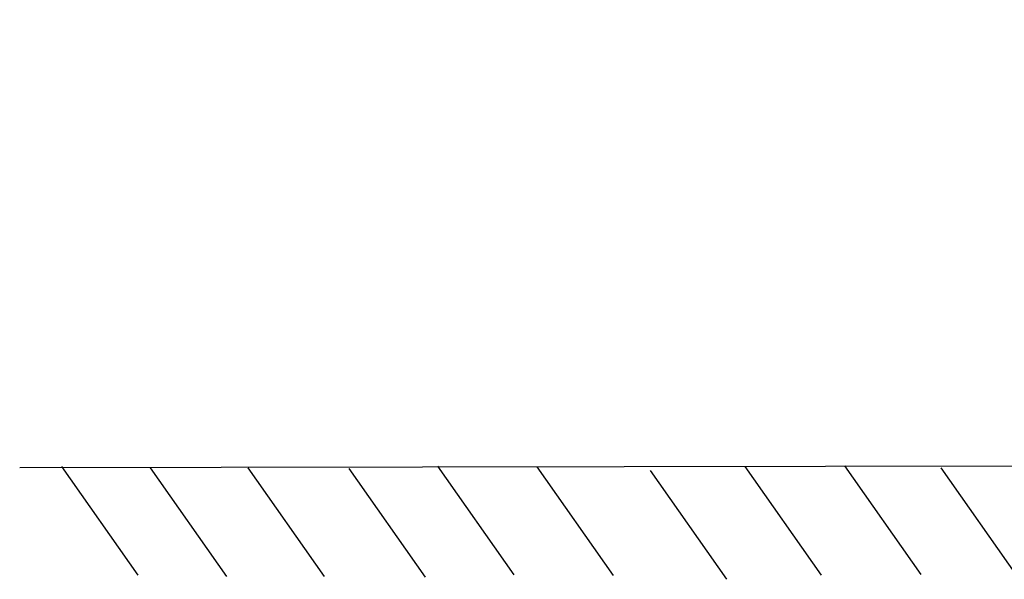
# Model space of a CAD drawing. Header units: inches. Extents: x 0 to 117, y 0 to 83.
# Tile 2 of 73: x 15 to 29, y 20 to 27. Entities that reach past the tile are written whole.
import ezdxf

# ---------------------------------------------------------------- set-up
doc = ezdxf.new("R2010")
doc.units = ezdxf.units.IN
doc.header["$LTSCALE"] = 6.431102
doc.header["$MEASUREMENT"] = 0
doc.layers.get('0').update_dxf_attribs({"linetype": 'CONTINUOUS'})
doc.styles.get("Standard").update_dxf_attribs({"font": 'txt', "width": 0.8})
doc.dimstyles.new('DIMSTYLE_1', dxfattribs={"dimtxt": 0.78125, "dimasz": 0.7, "dimexe": 0.18, "dimexo": 0.0625, "dimgap": 0.09, "dimtad": 1, "dimdec": 1, "dimzin": 4, "dimdsep": 46, "dimtxsty": 'STANDARD', "dimblk": '_FILLED', "dimblk1": '_FILLED', "dimblk2": '_FILLED', "dimcen": 0.09, "dimadec": 0, "dimazin": 0, "dimtfac": 1, "dimtdec": 1, "dimtofl": 0, "dimtmove": 0, "dimatfit": 3, "dimldrblk": '_FILLED', "dimfxl": 1, "dimtolj": 1, "dimtzin": 4, "dimarcsym": 0})

# ---------------------------------------------------------------- blocks, each defined once
blk = doc.blocks.new('_FILLED')
at = {"color": 0, "linetype": 'BYBLOCK'}
blk.add_solid([(0, 0), (-1, 0.143), (-1, -0.143)], dxfattribs=at)
blk = doc.blocks.new('*D1')
at = {"color": 7, "linetype": 'CONTINUOUS'}
for p, q in [((35.039, 24.37), (35.039, 32.444)), ((27.067, 27.456), (34.844, 27.456)), ((34.844, 27.456), (35.414, 27.456)), ((35.039, 27.456), (35.039, 24.37)), ((35.039, 21.284), (35.039, 24.37)), ((29.382, 21.284), (34.844, 21.284)), ((34.844, 21.284), (35.414, 21.284))]:
    blk.add_line(p, q, dxfattribs=at)
at = {"color": 7, "linetype": 'CONTINUOUS', "xscale": 0.7, "yscale": 0.7, "zscale": 0.7}
for p, rotation in [((35.039, 27.456), 90), ((35.039, 21.284), 270)]:
    blk.add_blockref('_FILLED', p, dxfattribs=dict(at, rotation=rotation))
at = {"color": 7, "linetype": 'CONTINUOUS', "insert": (34.063, 28.069), "char_height": 0.78125, "width": 9.375, "attachment_point": 1, "rotation": 90, "line_spacing_factor": 0.9}
blk.add_mtext('200 MIN\\PAIR SPACE INLET', dxfattribs=at)

msp = doc.modelspace()

# ---------------------------------------------------------------- linework, layer by layer
at = {"color": 7, "linetype": 'CONTINUOUS'}
for p, q in [((15.368, 21.322), (30.362, 21.344)), ((15.925, 21.333), (16.946, 19.881)), ((20.95, 21.338), (21.971, 19.887)), ((22.279, 21.329), (23.299, 19.878)), ((25.062, 21.332), (26.082, 19.881)), ((26.39, 21.344), (27.411, 19.893)), ((17.111, 21.315), (18.132, 19.864)), ((18.417, 21.315), (19.437, 19.863)), ((19.767, 21.306), (20.787, 19.854)), ((23.795, 21.279), (24.816, 19.827)), ((27.678, 21.314), (28.698, 19.863))]:
    msp.add_line(p, q, dxfattribs=at)

# ---------------------------------------------------------------- dimensions: what is measured, and where the dimension line sits
dim = msp.add_linear_dim(base=(35.039, 21.284), p1=(27.067, 27.456), p2=(29.382, 21.284), angle=270, text='200 MIN\\PAIR SPACE INLET', dimstyle='DIMSTYLE_1', dxfattribs=at)
dim.commit()
dim.dimension.update_dxf_attribs({"geometry": '*D1', "text_midpoint": (35.039, 32.757), "dimtype": 160})

doc.saveas('drawing.dxf')
